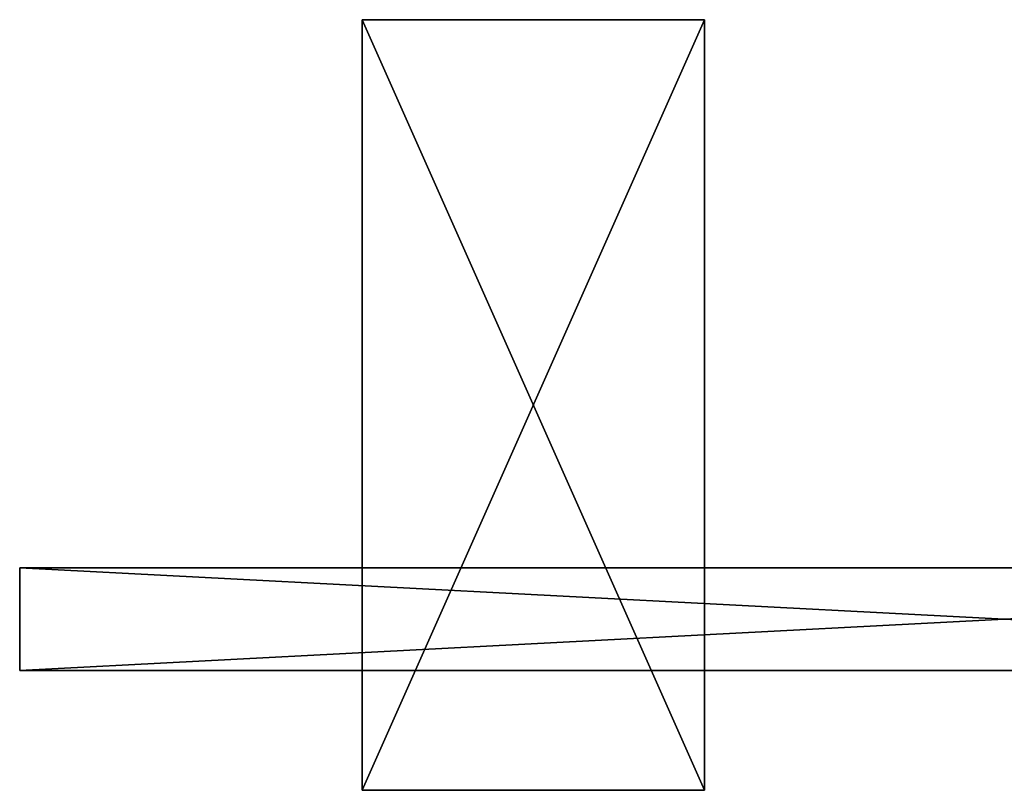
# Model space of a CAD drawing. Header units: millimetres. Extents: x 1 to 231, y -79 to 45.
# Tile 1 of 7: x 1 to 116, y -45 to 45. Entities that reach past the tile are written whole.
import ezdxf

# ---------------------------------------------------------------- set-up
doc = ezdxf.new("R2010")
doc.units = ezdxf.units.MM
doc.header["$LTSCALE"] = 25.4
doc.layers.get('0').update_dxf_attribs({"true_color": 0xff5454})

# ---------------------------------------------------------------- blocks, each defined once
blk = doc.blocks.new('PILLS-I-PLAFON-8266.STL')
at = {"color": 250, "true_color": 0x262626}
mesh = blk.add_polyface(dxfattribs=at)
corners = [(40.6, 45, 58.18), (40.6, -45, 28.18), (40.6, -45, 58.18), (40.6, 45, 28.18)]
mesh.append_faces([[corners[k] for k in face] for face in [(0, 1, 2), (1, 0, 3)]], dxfattribs={"vtx0": -1, "color": 250})
mesh = blk.add_polyface(dxfattribs=at)
corners = [(80.6, 45, 28.18), (40.6, -45, 28.18), (40.6, 45, 28.18), (80.6, -45, 28.18)]
mesh.append_faces([[corners[k] for k in face] for face in [(0, 1, 2), (1, 0, 3)]], dxfattribs={"vtx0": -1, "color": 250})
mesh = blk.add_polyface(dxfattribs=at)
corners = [(80.6, -45, 58.18), (40.6, 45, 58.18), (40.6, -45, 58.18), (80.6, 45, 58.18)]
mesh.append_faces([[corners[k] for k in face] for face in [(0, 1, 2), (1, 0, 3)]], dxfattribs={"vtx0": -1, "color": 250})
mesh = blk.add_polyface(dxfattribs=at)
corners = [(40.6, 45, 58.18), (80.6, 45, 28.18), (40.6, 45, 28.18), (80.6, 45, 58.18)]
mesh.append_faces([[corners[k] for k in face] for face in [(0, 1, 2), (1, 0, 3)]], dxfattribs={"vtx0": -1, "color": 250})
mesh = blk.add_polyface(dxfattribs=at)
corners = [(80.6, 45, 28.18), (80.6, -45, 58.18), (80.6, -45, 28.18), (80.6, 45, 58.18)]
mesh.append_faces([[corners[k] for k in face] for face in [(0, 1, 2), (1, 0, 3)]], dxfattribs={"vtx0": -1, "color": 250})
mesh = blk.add_polyface(dxfattribs=at)
corners = [(0.6, -19, 41.28), (230.6, -19, 31.28), (0.6, -19, 31.28), (230.6, -19, 41.28)]
mesh.append_faces([[corners[k] for k in face] for face in [(0, 1, 2), (1, 0, 3)]], dxfattribs={"vtx0": -1, "color": 250})
mesh = blk.add_polyface(dxfattribs=at)
corners = [(230.6, -19, 31.28), (0.6, -31, 31.28), (0.6, -19, 31.28), (230.6, -31, 31.28)]
mesh.append_faces([[corners[k] for k in face] for face in [(0, 1, 2), (1, 0, 3)]], dxfattribs={"vtx0": -1, "color": 250})
mesh = blk.add_polyface(dxfattribs=at)
corners = [(230.6, -31, 41.28), (0.6, -19, 41.28), (0.6, -31, 41.28), (230.6, -19, 41.28)]
mesh.append_faces([[corners[k] for k in face] for face in [(0, 1, 2), (1, 0, 3)]], dxfattribs={"vtx0": -1, "color": 250})
mesh = blk.add_polyface(dxfattribs=at)
corners = [(0.6, -19, 41.28), (0.6, -31, 31.28), (0.6, -31, 41.28), (0.6, -19, 31.28)]
mesh.append_faces([[corners[k] for k in face] for face in [(0, 1, 2), (1, 0, 3)]], dxfattribs={"vtx0": -1, "color": 250})
mesh = blk.add_polyface(dxfattribs=at)
corners = [(230.6, -31, 41.28), (0.6, -31, 31.28), (230.6, -31, 31.28), (0.6, -31, 41.28)]
mesh.append_faces([[corners[k] for k in face] for face in [(0, 1, 2), (1, 0, 3)]], dxfattribs={"vtx0": -1, "color": 250})
mesh = blk.add_polyface(dxfattribs=at)
corners = [(80.6, -45, 58.18), (40.6, -45, 28.18), (80.6, -45, 28.18), (40.6, -45, 58.18)]
mesh.append_faces([[corners[k] for k in face] for face in [(0, 1, 2), (1, 0, 3)]], dxfattribs={"vtx0": -1, "color": 250})

msp = doc.modelspace()

# ---------------------------------------------------------------- block references
at = {"color": 0}
msp.add_blockref('PILLS-I-PLAFON-8266.STL', (0, 0), dxfattribs=at)

doc.saveas('drawing.dxf')
